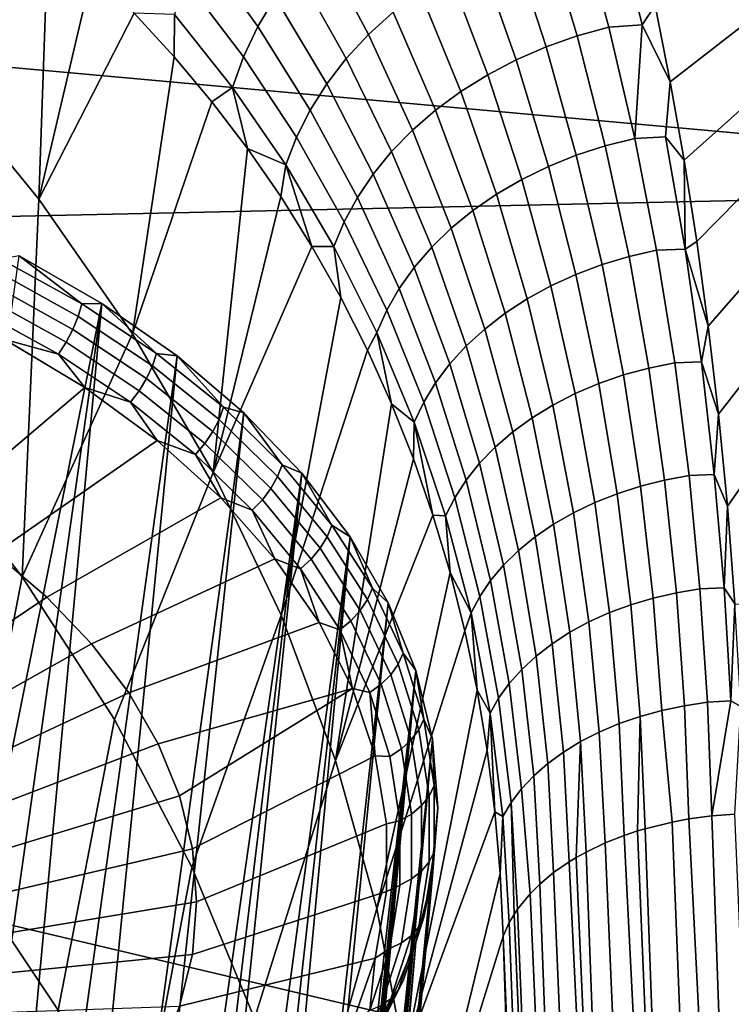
# Model space of a CAD drawing. Header units: metres. Extents: x -24 to 94, y -256 to 25.
# Tile 174 of 195: x 86.01 to 88.87, y -20.58 to -16.61. Entities that reach past the tile are written whole.
import ezdxf

# ---------------------------------------------------------------- set-up
doc = ezdxf.new("R2010")
doc.units = ezdxf.units.M
doc.layers.add('solid_10_061_003_XXX', color=7, linetype='CONTINUOUS')

msp = doc.modelspace()

# ---------------------------------------------------------------- linework, layer by layer
at = {"layer": 'solid_10_061_003_XXX'}
for points in [[(88.563629, -16.55587, 117.617043), (88.624191, -16.86278, 117.849815), (91.761208, -14.426439, 116.001839)], [(88.624191, -16.86278, 117.849815), (88.680222, -17.178875, 118.089561), (91.761208, -14.426439, 116.001839)], [(88.680222, -17.178875, 118.089561), (88.731544, -17.505793, 118.337517), (91.761208, -14.426439, 116.001839)], [(88.731544, -17.505793, 118.337517), (88.777817, -17.847252, 118.596497), (91.761208, -14.426439, 116.001839)], [(88.777817, -17.847252, 118.596497), (88.819298, -18.201313, 118.865044), (91.761208, -14.426439, 116.001839)], [(88.819298, -18.201313, 118.865044), (88.855331, -18.572519, 119.146584), (91.761208, -14.426439, 116.001839)], [(88.855331, -18.572519, 119.146584), (88.885277, -18.965479, 119.444633), (91.9114, -18.985449, 119.459679), (91.761208, -14.426439, 116.001839)], [(81.574417, -15.128794, 87.660378), (91.159485, -15.534363, 88.036552), (91.313652, -17.288229, 89.66185), (80.912621, -16.34709, 88.789345)], [(86.119934, -16.259256, 115.36882), (85.934776, -16.106232, 115.145821), (85.654984, -16.813324, 114.354164), (86.082352, -17.335468, 114.789536)], [(86.806694, -16.188601, 116.34407), (86.732872, -16.320232, 116.267456), (86.963486, -16.640978, 116.603401), (87.034081, -16.522833, 116.676956)], [(87.508492, -16.582182, 117.188324), (87.316902, -16.197535, 116.856094), (87.211563, -16.300137, 116.803856), (87.409439, -16.673182, 117.137299)], [(88.118889, -16.239603, 117.324181), (88.249557, -16.678152, 117.662094), (88.377464, -16.642782, 117.665672), (88.256516, -16.19775, 117.325829)], [(88.256516, -16.19775, 117.325829), (88.377464, -16.642782, 117.665672), (88.511551, -16.634285, 117.674568), (88.401955, -16.186094, 117.33416)], [(88.511551, -16.634285, 117.674568), (88.563629, -16.55587, 117.617043), (88.401955, -16.186094, 117.33416)], [(88.249557, -16.678152, 117.662094), (88.118889, -16.239603, 117.324181), (87.984932, -16.291018, 117.313828), (88.124893, -16.72225, 117.650322)], [(86.297157, -16.41972, 115.592941), (86.119934, -16.259256, 115.36882), (86.082352, -17.335468, 114.789536)], [(88.124893, -16.72225, 117.650322), (87.984932, -16.291018, 117.313828), (87.85582, -16.351545, 117.294861), (88.004555, -16.774693, 117.630463)], [(86.732872, -16.320232, 116.267456), (86.673119, -16.455023, 116.184349), (86.905846, -16.762291, 116.523949), (86.963486, -16.640978, 116.603401)], [(87.409439, -16.673182, 117.137299), (87.211563, -16.300137, 116.803856), (87.117012, -16.408886, 116.743965), (87.320244, -16.769968, 117.079216)], [(80.146019, -17.531736, 89.887115), (80.912621, -16.34709, 88.789345), (91.313652, -17.288229, 89.66185)], [(88.004555, -16.774693, 117.630463), (87.85582, -16.351545, 117.294861), (87.732658, -16.42066, 117.267448), (87.88961, -16.835024, 117.602684)], [(87.117012, -16.408886, 116.743965), (87.034081, -16.522833, 116.676956), (87.241707, -16.871698, 117.01458), (87.320244, -16.769968, 117.079216)], [(86.466225, -16.587395, 115.817924), (86.297157, -16.41972, 115.592941), (86.082352, -17.335468, 114.789536)], [(87.88961, -16.835024, 117.602684), (87.732658, -16.42066, 117.267448), (87.616547, -16.497763, 117.231827), (87.781044, -16.902721, 117.567245)], [(86.673119, -16.455023, 116.184349), (86.62796, -16.591795, 116.095474), (86.861664, -16.885708, 116.439293), (86.905846, -16.762291, 116.523949)], [(87.034081, -16.522833, 116.676956), (86.963486, -16.640978, 116.603401), (87.1745, -16.977482, 116.943954), (87.241707, -16.871698, 117.01458)], [(87.781044, -16.902721, 117.567245), (87.616547, -16.497763, 117.231827), (87.508492, -16.582182, 117.188324), (87.679817, -16.977194, 117.524437)], [(88.511551, -16.634285, 117.674568), (88.624191, -16.86278, 117.849815), (88.563629, -16.55587, 117.617043)], [(86.6269, -16.762053, 116.04348), (86.466225, -16.587395, 115.817924), (86.082352, -17.335468, 114.789536), (86.459343, -17.877535, 115.242638)], [(86.62796, -16.591795, 116.095474), (86.466225, -16.587395, 115.817924), (86.6269, -16.762053, 116.04348)], [(86.861664, -16.885708, 116.439293), (86.62796, -16.591795, 116.095474), (86.6269, -16.762053, 116.04348), (86.779007, -16.943468, 116.269363)], [(87.679817, -16.977194, 117.524437), (87.508492, -16.582182, 117.188324), (87.409439, -16.673182, 117.137299), (87.586807, -17.057796, 117.474655)], [(86.963486, -16.640978, 116.603401), (86.905846, -16.762291, 116.523949), (87.119209, -17.086393, 116.86795), (87.1745, -16.977482, 116.943954)], [(88.249557, -16.678152, 117.662094), (88.362709, -17.120749, 118.002327), (88.481766, -17.090916, 118.0075), (88.377464, -16.642782, 117.665672)], [(88.377464, -16.642782, 117.665672), (88.481766, -17.090916, 118.0075), (88.511551, -16.634285, 117.674568)], [(88.481766, -17.090916, 118.0075), (88.605614, -17.084661, 118.016533), (88.624191, -16.86278, 117.849815), (88.511551, -16.634285, 117.674568)], [(87.586807, -17.057796, 117.474655), (87.409439, -16.673182, 117.137299), (87.320244, -16.769968, 117.079216), (87.502838, -17.143824, 117.41832)], [(88.362709, -17.120749, 118.002327), (88.249557, -16.678152, 117.662094), (88.124893, -16.72225, 117.650322), (88.246544, -17.158543, 117.989418)], [(88.246544, -17.158543, 117.989418), (88.124893, -16.72225, 117.650322), (88.004555, -16.774693, 117.630463), (88.13427, -17.20397, 117.968872)], [(86.779007, -16.943468, 116.269363), (86.6269, -16.762053, 116.04348), (86.459343, -17.877535, 115.242638)], [(86.905846, -16.762291, 116.523949), (86.861664, -16.885708, 116.439293), (87.076317, -17.197477, 116.787239), (87.119209, -17.086393, 116.86795)], [(87.320244, -16.769968, 117.079216), (87.241707, -16.871698, 117.01458), (87.428635, -17.234524, 117.355934), (87.502838, -17.143824, 117.41832)], [(88.13427, -17.20397, 117.968872), (88.004555, -16.774693, 117.630463), (87.88961, -16.835024, 117.602684), (88.026878, -17.256638, 117.94088)], [(85.654984, -16.813324, 114.354164), (85.585037, -18.303534, 113.357414), (86.014412, -18.856472, 113.815994), (86.082352, -17.335468, 114.789536)], [(88.026878, -17.256638, 117.94088), (87.88961, -16.835024, 117.602684), (87.781044, -16.902721, 117.567245), (87.925308, -17.316088, 117.905678)], [(86.861664, -16.885708, 116.439293), (86.779007, -16.943468, 116.269363), (86.92234, -17.13139, 116.495239)], [(87.076317, -17.197477, 116.787239), (86.861664, -16.885708, 116.439293), (86.92234, -17.13139, 116.495239)], [(87.241707, -16.871698, 117.01458), (87.1745, -16.977482, 116.943954), (87.364845, -17.329107, 117.288033), (87.428635, -17.234524, 117.355934)], [(88.605614, -17.084661, 118.016533), (88.680222, -17.178875, 118.089561), (88.624191, -16.86278, 117.849815)], [(87.925308, -17.316088, 117.905678), (87.781044, -16.902721, 117.567245), (87.679817, -16.977194, 117.524437), (87.830437, -17.381802, 117.863579)], [(86.92234, -17.13139, 116.495239), (86.779007, -16.943468, 116.269363), (86.459343, -17.877535, 115.242638), (86.784721, -18.436842, 115.710953)], [(87.1745, -16.977482, 116.943954), (87.119209, -17.086393, 116.86795), (87.312027, -17.426744, 117.215218), (87.364845, -17.329107, 117.288033)], [(87.830437, -17.381802, 117.863579), (87.679817, -16.977194, 117.524437), (87.586807, -17.057796, 117.474655), (87.743103, -17.453207, 117.814957)], [(87.119209, -17.086393, 116.86795), (87.076317, -17.197477, 116.787239), (87.270645, -17.526581, 117.138115), (87.312027, -17.426744, 117.215218)], [(87.743103, -17.453207, 117.814957), (87.586807, -17.057796, 117.474655), (87.502838, -17.143824, 117.41832), (87.664062, -17.529684, 117.760239)], [(88.481766, -17.090916, 118.0075), (88.569969, -17.541641, 118.350922), (88.684837, -17.536802, 118.359734), (88.605614, -17.084661, 118.016533)], [(88.684837, -17.536802, 118.359734), (88.680222, -17.178875, 118.089561), (88.605614, -17.084661, 118.016533)], [(88.458763, -17.566811, 118.344429), (88.362709, -17.120749, 118.002327), (88.246544, -17.158543, 117.989418), (88.350143, -17.599251, 118.330574)], [(88.362709, -17.120749, 118.002327), (88.458763, -17.566811, 118.344429), (88.569969, -17.541641, 118.350922), (88.481766, -17.090916, 118.0075)], [(87.056755, -17.325584, 116.720825), (86.92234, -17.13139, 116.495239), (86.784721, -18.436842, 115.710953)], [(87.076317, -17.197477, 116.787239), (86.92234, -17.13139, 116.495239), (87.056755, -17.325584, 116.720825)], [(87.664062, -17.529684, 117.760239), (87.502838, -17.143824, 117.41832), (87.428635, -17.234524, 117.355934), (87.594009, -17.610563, 117.69989)], [(88.350143, -17.599251, 118.330574), (88.246544, -17.158543, 117.989418), (88.13427, -17.20397, 117.968872), (88.245064, -17.638681, 118.309471)], [(87.076317, -17.197477, 116.787239), (87.056755, -17.325584, 116.720825), (87.182106, -17.525806, 116.945824)], [(87.270645, -17.526581, 117.138115), (87.076317, -17.197477, 116.787239), (87.182106, -17.525806, 116.945824)], [(88.245064, -17.638681, 118.309471), (88.13427, -17.20397, 117.968872), (88.026878, -17.256638, 117.94088), (88.144432, -17.684759, 118.281303)], [(88.684837, -17.536802, 118.359734), (88.731544, -17.505793, 118.337517), (88.680222, -17.178875, 118.089561)], [(87.428635, -17.234524, 117.355934), (87.364845, -17.329107, 117.288033), (87.533554, -17.695139, 117.634445), (87.594009, -17.610563, 117.69989)], [(88.144432, -17.684759, 118.281303), (88.026878, -17.256638, 117.94088), (87.925308, -17.316088, 117.905678), (88.049133, -17.737082, 118.24633)], [(79.277695, -18.678017, 90.949333), (80.146019, -17.531736, 89.887115), (91.313652, -17.288229, 89.66185), (91.504883, -21.566231, 93.626244)], [(87.182106, -17.525806, 116.945824), (87.056755, -17.325584, 116.720825), (86.784721, -18.436842, 115.710953)], [(88.049133, -17.737082, 118.24633), (87.925308, -17.316088, 117.905678), (87.830437, -17.381802, 117.863579), (87.960007, -17.795195, 118.204849)], [(86.082352, -17.335468, 114.789536), (86.014412, -18.856472, 113.815994), (86.459343, -17.877535, 115.242638)], [(87.364845, -17.329107, 117.288033), (87.312027, -17.426744, 117.215218), (87.483223, -17.782671, 117.564484), (87.533554, -17.695139, 117.634445)], [(87.960007, -17.795195, 118.204849), (87.830437, -17.381802, 117.863579), (87.743103, -17.453207, 117.814957), (87.877815, -17.858593, 118.157227)], [(87.312027, -17.426744, 117.215218), (87.270645, -17.526581, 117.138115), (87.443459, -17.872393, 117.490593), (87.483223, -17.782671, 117.564484)], [(87.877815, -17.858593, 118.157227), (87.743103, -17.453207, 117.814957), (87.664062, -17.529684, 117.760239), (87.803284, -17.926725, 118.103882)], [(88.684837, -17.536802, 118.359734), (88.777817, -17.847252, 118.596497), (88.731544, -17.505793, 118.337517)], [(86.336075, -17.755859, 108.876373), (85.740448, -20.711658, 111.688835), (85.601624, -20.437885, 111.602646), (86.003357, -17.564568, 109.06842)], [(86.003357, -17.564568, 109.06842), (85.928551, -17.577196, 109.135811), (86.255737, -17.757776, 108.955933)], [(86.336075, -17.755859, 108.876373), (86.003357, -17.564568, 109.06842), (86.255737, -17.757776, 108.955933)], [(87.298241, -17.731796, 117.169876), (87.182106, -17.525806, 116.945824), (86.784721, -18.436842, 115.710953), (87.057541, -19.010717, 116.192001)], [(87.270645, -17.526581, 117.138115), (87.182106, -17.525806, 116.945824), (87.298241, -17.731796, 117.169876)], [(87.443459, -17.872393, 117.490593), (87.270645, -17.526581, 117.138115), (87.298241, -17.731796, 117.169876), (87.40509, -17.943312, 117.3927)], [(87.803284, -17.926725, 118.103882), (87.664062, -17.529684, 117.760239), (87.594009, -17.610563, 117.69989), (87.737068, -17.998997, 118.045273)], [(88.458763, -17.566811, 118.344429), (88.5382, -18.015791, 118.687958), (88.642715, -17.994486, 118.695587), (88.569969, -17.541641, 118.350922)], [(88.569969, -17.541641, 118.350922), (88.642715, -17.994486, 118.695587), (88.749992, -17.990326, 118.703903), (88.684837, -17.536802, 118.359734)], [(88.749992, -17.990326, 118.703903), (88.777817, -17.847252, 118.596497), (88.684837, -17.536802, 118.359734)], [(86.255737, -17.757776, 108.955933), (85.928551, -17.577196, 109.135811), (85.9151, -17.628281, 109.16066), (86.240944, -17.808119, 108.981522)], [(88.436035, -18.043756, 118.673264), (88.350143, -17.599251, 118.330574), (88.245064, -17.638681, 118.309471), (88.33712, -18.07814, 118.651634)], [(88.5382, -18.015791, 118.687958), (88.458763, -17.566811, 118.344429), (88.350143, -17.599251, 118.330574), (88.436035, -18.043756, 118.673264)], [(85.89595, -17.681293, 109.175865), (86.219612, -17.859926, 108.997925), (86.240944, -17.808119, 108.981522), (85.9151, -17.628281, 109.16066)], [(87.594009, -17.610563, 117.69989), (87.533554, -17.695139, 117.634445), (87.679733, -18.074774, 117.981918), (87.737068, -17.998997, 118.045273)], [(88.33712, -18.07814, 118.651634), (88.245064, -17.638681, 118.309471), (88.144432, -17.684759, 118.281303), (88.242302, -18.118645, 118.623253)], [(85.871841, -17.734228, 109.180855), (86.192566, -17.911238, 109.004532), (86.219612, -17.859926, 108.997925), (85.89595, -17.681293, 109.175865)], [(87.533554, -17.695139, 117.634445), (87.483223, -17.782671, 117.564484), (87.631798, -18.153395, 117.914368), (87.679733, -18.074774, 117.981918)], [(88.242302, -18.118645, 118.623253), (88.144432, -17.684759, 118.281303), (88.049133, -17.737082, 118.24633), (88.15242, -18.164915, 118.588379)], [(86.336075, -17.755859, 108.876373), (85.875488, -21.000231, 111.775574), (85.740448, -20.711658, 111.688835)], [(85.843681, -17.785078, 109.175446), (86.16082, -17.960108, 109.001091), (86.192566, -17.911238, 109.004532), (85.871841, -17.734228, 109.180855)], [(86.336075, -17.755859, 108.876373), (86.00679, -21.305752, 111.863602), (85.875488, -21.000231, 111.775574)], [(86.638802, -17.967012, 108.657417), (86.132408, -21.625027, 111.951897), (86.00679, -21.305752, 111.863602), (86.336075, -17.755859, 108.876373)], [(86.555626, -17.957396, 108.750412), (86.255737, -17.757776, 108.955933), (86.240944, -17.808119, 108.981522), (86.539597, -18.00692, 108.776848)], [(86.336075, -17.755859, 108.876373), (86.255737, -17.757776, 108.955933), (86.555626, -17.957396, 108.750412)], [(86.638802, -17.967012, 108.657417), (86.336075, -17.755859, 108.876373), (86.555626, -17.957396, 108.750412)], [(87.40509, -17.943312, 117.3927), (87.298241, -17.731796, 117.169876), (87.057541, -19.010717, 116.192001)], [(88.15242, -18.164915, 118.588379), (88.049133, -17.737082, 118.24633), (87.960007, -17.795195, 118.204849), (88.06826, -18.216551, 118.547318)], [(86.16082, -17.960108, 109.001091), (85.843681, -17.785078, 109.175446), (85.945198, -17.90086, 109.091805)], [(87.483223, -17.782671, 117.564484), (87.443459, -17.872393, 117.490593), (87.593666, -18.234171, 117.843208), (87.631798, -18.153395, 117.914368)], [(88.06826, -18.216551, 118.547318), (87.960007, -17.795195, 118.204849), (87.877815, -17.858593, 118.157227), (87.990555, -18.2731, 118.50042)], [(86.219612, -17.859926, 108.997925), (86.516266, -18.057394, 108.794624), (86.539597, -18.00692, 108.776848), (86.240944, -17.808119, 108.981522)], [(86.784721, -18.436842, 115.710953), (86.459343, -17.877535, 115.242638), (86.014412, -18.856472, 113.815994), (86.386238, -19.431681, 114.294289)], [(86.192566, -17.911238, 109.004532), (86.486519, -18.106911, 108.803078), (86.516266, -18.057394, 108.794624), (86.219612, -17.859926, 108.997925)], [(87.443459, -17.872393, 117.490593), (87.40509, -17.943312, 117.3927), (87.502533, -18.160084, 117.613922)], [(87.593666, -18.234171, 117.843208), (87.443459, -17.872393, 117.490593), (87.502533, -18.160084, 117.613922)], [(87.990555, -18.2731, 118.50042), (87.877815, -17.858593, 118.157227), (87.803284, -17.926725, 118.103882), (87.919983, -18.334072, 118.448097)], [(88.749992, -17.990326, 118.703903), (88.819298, -18.201313, 118.865044), (88.777817, -17.847252, 118.596497)], [(86.267715, -18.094522, 108.895836), (85.945198, -17.90086, 109.091805), (85.416183, -18.450611, 108.824356), (85.673019, -18.598274, 108.676109)], [(86.16082, -17.960108, 109.001091), (85.945198, -17.90086, 109.091805), (86.267715, -18.094522, 108.895836)], [(86.16082, -17.960108, 109.001091), (86.451485, -18.153593, 108.801888), (86.486519, -18.106911, 108.803078), (86.192566, -17.911238, 109.004532)], [(86.451485, -18.153593, 108.801888), (86.16082, -17.960108, 109.001091), (86.267715, -18.094522, 108.895836)], [(86.825134, -18.174006, 108.52137), (86.555626, -17.957396, 108.750412), (86.539597, -18.00692, 108.776848), (86.807999, -18.222639, 108.548737)], [(86.638802, -17.967012, 108.657417), (86.555626, -17.957396, 108.750412), (86.825134, -18.174006, 108.52137)], [(87.502533, -18.160084, 117.613922), (87.40509, -17.943312, 117.3927), (87.057541, -19.010717, 116.192001), (87.277084, -19.596519, 116.683304)], [(87.919983, -18.334072, 118.448097), (87.803284, -17.926725, 118.103882), (87.737068, -17.998997, 118.045273), (87.857155, -18.398935, 118.390816)], [(86.638802, -17.967012, 108.657417), (86.246849, -21.944147, 112.037155), (86.132408, -21.625027, 111.951897)], [(86.908234, -18.195717, 108.413948), (86.349045, -22.256815, 112.118179), (86.246849, -21.944147, 112.037155), (86.638802, -17.967012, 108.657417)], [(86.908234, -18.195717, 108.413948), (86.638802, -17.967012, 108.657417), (86.825134, -18.174006, 108.52137)], [(87.857155, -18.398935, 118.390816), (87.737068, -17.998997, 118.045273), (87.679733, -18.074774, 117.981918), (87.802628, -18.467123, 118.329071)], [(88.5382, -18.015791, 118.687958), (88.60154, -18.46718, 119.032509), (88.700653, -18.449026, 119.041176), (88.642715, -17.994486, 118.695587)], [(88.642715, -17.994486, 118.695587), (88.700653, -18.449026, 119.041176), (88.801849, -18.444908, 119.048798), (88.749992, -17.990326, 118.703903)], [(88.801849, -18.444908, 119.048798), (88.819298, -18.201313, 118.865044), (88.749992, -17.990326, 118.703903)], [(86.516266, -18.057394, 108.794624), (86.782867, -18.271669, 108.568047), (86.807999, -18.222639, 108.548737), (86.539597, -18.00692, 108.776848)], [(88.60154, -18.46718, 119.032509), (88.5382, -18.015791, 118.687958), (88.436035, -18.043756, 118.673264), (88.504593, -18.491472, 119.016991)], [(86.486519, -18.106911, 108.803078), (86.750702, -18.319239, 108.57856), (86.782867, -18.271669, 108.568047), (86.516266, -18.057394, 108.794624)], [(87.679733, -18.074774, 117.981918), (87.631798, -18.153395, 117.914368), (87.756874, -18.538036, 118.263397), (87.802628, -18.467123, 118.329071)], [(88.410675, -18.52169, 118.994759), (88.33712, -18.07814, 118.651634), (88.242302, -18.118645, 118.623253), (88.320595, -18.557571, 118.966011)], [(88.504593, -18.491472, 119.016991), (88.436035, -18.043756, 118.673264), (88.33712, -18.07814, 118.651634), (88.410675, -18.52169, 118.994759)], [(86.558731, -18.307943, 108.672913), (86.267715, -18.094522, 108.895836), (85.673019, -18.598274, 108.676109), (85.906708, -18.761271, 108.507088)], [(86.451485, -18.153593, 108.801888), (86.267715, -18.094522, 108.895836), (86.558731, -18.307943, 108.672913)], [(86.451485, -18.153593, 108.801888), (86.712715, -18.363548, 108.57988), (86.750702, -18.319239, 108.57856), (86.486519, -18.106911, 108.803078)], [(88.320595, -18.557571, 118.966011), (88.242302, -18.118645, 118.623253), (88.15242, -18.164915, 118.588379), (88.235138, -18.598803, 118.931)], [(86.712715, -18.363548, 108.57988), (86.451485, -18.153593, 108.801888), (86.558731, -18.307943, 108.672913)], [(87.631798, -18.153395, 117.914368), (87.593666, -18.234171, 117.843208), (87.720291, -18.611057, 118.194366), (87.756874, -18.538036, 118.263397)], [(86.908234, -18.195717, 108.413948), (86.437607, -22.554651, 112.193741), (86.349045, -22.256815, 112.118179)], [(87.141403, -18.439466, 108.148636), (86.513573, -22.83445, 112.263382), (86.437607, -22.554651, 112.193741), (86.908234, -18.195717, 108.413948)], [(87.061493, -18.405384, 108.271141), (86.825134, -18.174006, 108.52137), (86.807999, -18.222639, 108.548737), (87.043388, -18.453068, 108.299545)], [(86.908234, -18.195717, 108.413948), (86.825134, -18.174006, 108.52137), (87.061493, -18.405384, 108.271141)], [(87.141403, -18.439466, 108.148636), (86.908234, -18.195717, 108.413948), (87.061493, -18.405384, 108.271141)], [(87.590523, -18.381849, 117.833229), (87.502533, -18.160084, 117.613922), (87.277084, -19.596519, 116.683304)], [(87.593666, -18.234171, 117.843208), (87.502533, -18.160084, 117.613922), (87.590523, -18.381849, 117.833229)], [(88.235138, -18.598803, 118.931), (88.15242, -18.164915, 118.588379), (88.06826, -18.216551, 118.547318), (88.155052, -18.645029, 118.890038)], [(86.782867, -18.271669, 108.568047), (87.016685, -18.500553, 108.320518), (87.043388, -18.453068, 108.299545), (86.807999, -18.222639, 108.548737)], [(87.593666, -18.234171, 117.843208), (87.590523, -18.381849, 117.833229), (87.668999, -18.608356, 118.050301)], [(87.720291, -18.611057, 118.194366), (87.593666, -18.234171, 117.843208), (87.668999, -18.608356, 118.050301)], [(88.155052, -18.645029, 118.890038), (88.06826, -18.216551, 118.547318), (87.990555, -18.2731, 118.50042), (88.081039, -18.695843, 118.843468)], [(88.801849, -18.444908, 119.048798), (88.855331, -18.572519, 119.146584), (88.819298, -18.201313, 118.865044)], [(86.750702, -18.319239, 108.57856), (86.982391, -18.546043, 108.333282), (87.016685, -18.500553, 108.320518), (86.782867, -18.271669, 108.568047)], [(88.081039, -18.695843, 118.843468), (87.990555, -18.2731, 118.50042), (87.919983, -18.334072, 118.448097), (88.013741, -18.750805, 118.79171)], [(86.014412, -18.856472, 113.815994), (85.585037, -18.303534, 113.357414), (85.350006, -19.498631, 112.090767), (85.78373, -20.038515, 112.537773)], [(86.814819, -18.53862, 108.425652), (86.558731, -18.307943, 108.672913), (85.906708, -18.761271, 108.507088), (86.114685, -18.937815, 108.319145)], [(86.712715, -18.363548, 108.57988), (86.558731, -18.307943, 108.672913), (86.814819, -18.53862, 108.425652)], [(86.712715, -18.363548, 108.57988), (86.941811, -18.587816, 108.337341), (86.982391, -18.546043, 108.333282), (86.750702, -18.319239, 108.57856)], [(88.013741, -18.750805, 118.79171), (87.919983, -18.334072, 118.448097), (87.857155, -18.398935, 118.390816), (87.953751, -18.809435, 118.735207)], [(86.941811, -18.587816, 108.337341), (86.712715, -18.363548, 108.57988), (86.814819, -18.53862, 108.425652)], [(87.668999, -18.608356, 118.050301), (87.590523, -18.381849, 117.833229), (87.277084, -19.596519, 116.683304)], [(87.057541, -19.010717, 116.192001), (86.784721, -18.436842, 115.710953), (86.386238, -19.431681, 114.294289), (86.698799, -20.025761, 114.789291)], [(87.262291, -18.649157, 108.002304), (87.061493, -18.405384, 108.271141), (87.043388, -18.453068, 108.299545), (87.243362, -18.695839, 108.031807)], [(87.141403, -18.439466, 108.148636), (87.061493, -18.405384, 108.271141), (87.262291, -18.649157, 108.002304)], [(87.953751, -18.809435, 118.735207), (87.857155, -18.398935, 118.390816), (87.802628, -18.467123, 118.329071), (87.901581, -18.87122, 118.674461)], [(87.141403, -18.439466, 108.148636), (86.578011, -23.094616, 112.327576), (86.513573, -22.83445, 112.263382)], [(87.141403, -18.439466, 108.148636), (86.632843, -23.336348, 112.38678), (86.578011, -23.094616, 112.327576)], [(87.33577, -18.695589, 107.864388), (86.679359, -23.560455, 112.441719), (86.632843, -23.336348, 112.38678), (87.141403, -18.439466, 108.148636)], [(87.016685, -18.500553, 108.320518), (87.215317, -18.741697, 108.054581), (87.243362, -18.695839, 108.031807), (87.043388, -18.453068, 108.299545)], [(87.33577, -18.695589, 107.864388), (87.141403, -18.439466, 108.148636), (87.262291, -18.649157, 108.002304)], [(87.901581, -18.87122, 118.674461), (87.802628, -18.467123, 118.329071), (87.756874, -18.538036, 118.263397), (87.857704, -18.935619, 118.609993)], [(88.649315, -18.920517, 119.377686), (88.60154, -18.46718, 119.032509), (88.504593, -18.491472, 119.016991), (88.556236, -18.941851, 119.361259)], [(88.60154, -18.46718, 119.032509), (88.649315, -18.920517, 119.377686), (88.744446, -18.904886, 119.38739), (88.700653, -18.449026, 119.041176)], [(88.700653, -18.449026, 119.041176), (88.744446, -18.904886, 119.38739), (88.841187, -18.900261, 119.394203), (88.801849, -18.444908, 119.048798)], [(88.841187, -18.900261, 119.394203), (88.855331, -18.572519, 119.146584), (88.801849, -18.444908, 119.048798)], [(86.982391, -18.546043, 108.333282), (87.179222, -18.784998, 108.069763), (87.215317, -18.741697, 108.054581), (87.016685, -18.500553, 108.320518)], [(88.556236, -18.941851, 119.361259), (88.504593, -18.491472, 119.016991), (88.410675, -18.52169, 118.994759), (88.466019, -18.968702, 119.338257)], [(87.032982, -18.783848, 108.15696), (86.814819, -18.53862, 108.425652), (86.114685, -18.937815, 108.319145), (86.294678, -19.125971, 108.114349)], [(86.941811, -18.587816, 108.337341), (86.814819, -18.53862, 108.425652), (87.032982, -18.783848, 108.15696)], [(86.941811, -18.587816, 108.337341), (87.136436, -18.824097, 108.076767), (87.179222, -18.784998, 108.069763), (86.982391, -18.546043, 108.333282)], [(87.756874, -18.538036, 118.263397), (87.720291, -18.611057, 118.194366), (87.822495, -19.002073, 118.542374), (87.857704, -18.935619, 118.609993)], [(88.466019, -18.968702, 119.338257), (88.410675, -18.52169, 118.994759), (88.320595, -18.557571, 118.966011), (88.379463, -19.000835, 119.308868)], [(87.136436, -18.824097, 108.076767), (86.941811, -18.587816, 108.337341), (87.032982, -18.783848, 108.15696)], [(88.379463, -19.000835, 119.308868), (88.320595, -18.557571, 118.966011), (88.235138, -18.598803, 118.931), (88.29731, -19.037971, 119.273361)], [(88.841187, -18.900261, 119.394203), (88.885277, -18.965479, 119.444633), (88.855331, -18.572519, 119.146584)], [(87.73793, -18.839312, 118.264748), (87.668999, -18.608356, 118.050301), (87.277084, -19.596519, 116.683304), (87.442871, -20.191645, 117.182419)], [(87.720291, -18.611057, 118.194366), (87.668999, -18.608356, 118.050301), (87.73793, -18.839312, 118.264748)], [(87.822495, -19.002073, 118.542374), (87.720291, -18.611057, 118.194366), (87.73793, -18.839312, 118.264748)], [(88.29731, -19.037971, 119.273361), (88.235138, -18.598803, 118.931), (88.155052, -18.645029, 118.890038), (88.220284, -19.07979, 119.232048)], [(87.425453, -18.902822, 107.717621), (87.262291, -18.649157, 108.002304), (87.243362, -18.695839, 108.031807), (87.405853, -18.948462, 107.748291)], [(87.33577, -18.695589, 107.864388), (87.262291, -18.649157, 108.002304), (87.425453, -18.902822, 107.717621)], [(88.220284, -19.07979, 119.232048), (88.155052, -18.645029, 118.890038), (88.081039, -18.695843, 118.843468), (88.149055, -19.125921, 119.18528)], [(78.31115, -19.781269, 91.971672), (79.277695, -18.678017, 90.949333), (91.504883, -21.566231, 93.626244)], [(87.33577, -18.695589, 107.864388), (86.753044, -23.963642, 112.541206), (86.679359, -23.560455, 112.441719)], [(87.33577, -18.695589, 107.864388), (86.808601, -24.326553, 112.632851), (86.753044, -23.963642, 112.541206)], [(87.489197, -18.961279, 107.564316), (86.852753, -24.676411, 112.724625), (86.808601, -24.326553, 112.632851), (87.33577, -18.695589, 107.864388)], [(87.215317, -18.741697, 108.054581), (87.376724, -18.992628, 107.772964), (87.405853, -18.948462, 107.748291), (87.243362, -18.695839, 108.031807)], [(87.489197, -18.961279, 107.564316), (87.33577, -18.695589, 107.864388), (87.425453, -18.902822, 107.717621)], [(88.149055, -19.125921, 119.18528), (88.081039, -18.695843, 118.843468), (88.013741, -18.750805, 118.79171), (88.084244, -19.175968, 119.133469)], [(87.179222, -18.784998, 108.069763), (87.339157, -19.033648, 107.790703), (87.376724, -18.992628, 107.772964), (87.215317, -18.741697, 108.054581)], [(88.084244, -19.175968, 119.133469), (88.013741, -18.750805, 118.79171), (87.953751, -18.809435, 118.735207), (88.026421, -19.229492, 119.077072)], [(85.317459, -19.2348, 108.228439), (85.474586, -19.368176, 108.086456), (86.114685, -18.937815, 108.319145), (85.906708, -18.761271, 108.507088)], [(87.210663, -19.040752, 107.869972), (87.032982, -18.783848, 108.15696), (86.294678, -19.125971, 108.114349), (86.444717, -19.323679, 107.894928)], [(87.136436, -18.824097, 108.076767), (87.032982, -18.783848, 108.15696), (87.210663, -19.040752, 107.869972)], [(87.136436, -18.824097, 108.076767), (87.294594, -19.069967, 107.800827), (87.339157, -19.033648, 107.790703), (87.179222, -18.784998, 108.069763)], [(87.294594, -19.069967, 107.800827), (87.136436, -18.824097, 108.076767), (87.210663, -19.040752, 107.869972)], [(88.026421, -19.229492, 119.077072), (87.953751, -18.809435, 118.735207), (87.901581, -18.87122, 118.674461), (87.976089, -19.286024, 119.016579)], [(86.386238, -19.431681, 114.294289), (86.014412, -18.856472, 113.815994), (85.78373, -20.038515, 112.537773), (86.160278, -20.602028, 113.005493)], [(87.797325, -19.074467, 118.47628), (87.73793, -18.839312, 118.264748), (87.442871, -20.191645, 117.182419)], [(87.822495, -19.002073, 118.542374), (87.73793, -18.839312, 118.264748), (87.797325, -19.074467, 118.47628)], [(87.976089, -19.286024, 119.016579), (87.901581, -18.87122, 118.674461), (87.857704, -18.935619, 118.609993), (87.933685, -19.345072, 118.952515)], [(87.549316, -19.163776, 107.419998), (87.425453, -18.902822, 107.717621), (87.405853, -18.948462, 107.748291), (87.529213, -19.208345, 107.451897)], [(87.489197, -18.961279, 107.564316), (87.425453, -18.902822, 107.717621), (87.549316, -19.163776, 107.419998)], [(88.649315, -18.920517, 119.377686), (88.682045, -19.375387, 119.723137), (88.774719, -19.361738, 119.733955), (88.744446, -18.904886, 119.38739)], [(88.744446, -18.904886, 119.38739), (88.774719, -19.361738, 119.733955), (88.868706, -19.356148, 119.739937), (88.841187, -18.900261, 119.394203)], [(88.868706, -19.356148, 119.739937), (88.885277, -18.965479, 119.444633), (88.841187, -18.900261, 119.394203)], [(85.474586, -19.368176, 108.086456), (85.610565, -19.510324, 107.931732), (86.294678, -19.125971, 108.114349), (86.114685, -18.937815, 108.319145)], [(87.376724, -18.992628, 107.772964), (87.499252, -19.250771, 107.478554), (87.529213, -19.208345, 107.451897), (87.405853, -18.948462, 107.748291)], [(87.933685, -19.345072, 118.952515), (87.857704, -18.935619, 118.609993), (87.822495, -19.002073, 118.542374), (87.899582, -19.40612, 118.885445)], [(88.591362, -19.394394, 119.705612), (88.556236, -18.941851, 119.361259), (88.466019, -18.968702, 119.338257), (88.503456, -19.418592, 119.681534)], [(88.682045, -19.375387, 119.723137), (88.649315, -18.920517, 119.377686), (88.556236, -18.941851, 119.361259), (88.591362, -19.394394, 119.705612)], [(87.489197, -18.961279, 107.564316), (86.888268, -25.03042, 112.822678), (86.852753, -24.676411, 112.724625)], [(87.600006, -19.233625, 107.251709), (86.914253, -25.385338, 112.930519), (86.888268, -25.03042, 112.822678), (87.489197, -18.961279, 107.564316)], [(87.600006, -19.233625, 107.251709), (87.489197, -18.961279, 107.564316), (87.549316, -19.163776, 107.419998)], [(88.503456, -19.418592, 119.681534), (88.466019, -18.968702, 119.338257), (88.379463, -19.000835, 119.308868), (88.419098, -19.447769, 119.651115)], [(88.868706, -19.356148, 119.739937), (88.909386, -19.378365, 119.75779), (88.885277, -18.965479, 119.444633)], [(87.277084, -19.596519, 116.683304), (87.057541, -19.010717, 116.192001), (86.698799, -20.025761, 114.789291), (86.95076, -20.635281, 115.297989)], [(87.339157, -19.033648, 107.790703), (87.460571, -19.289444, 107.498962), (87.499252, -19.250771, 107.478554), (87.376724, -18.992628, 107.772964)], [(87.822495, -19.002073, 118.542374), (87.797325, -19.074467, 118.47628), (87.847168, -19.313532, 118.684525)], [(87.899582, -19.40612, 118.885445), (87.822495, -19.002073, 118.542374), (87.847168, -19.313532, 118.684525)], [(88.419098, -19.447769, 119.651115), (88.379463, -19.000835, 119.308868), (88.29731, -19.037971, 119.273361), (88.339027, -19.481672, 119.614624)], [(87.345779, -19.30632, 107.568069), (87.210663, -19.040752, 107.869972), (86.444717, -19.323679, 107.894928), (86.563148, -19.528774, 107.663292)], [(87.294594, -19.069967, 107.800827), (87.210663, -19.040752, 107.869972), (87.345779, -19.30632, 107.568069)], [(87.294594, -19.069967, 107.800827), (87.41465, -19.322903, 107.512352), (87.460571, -19.289444, 107.498962), (87.339157, -19.033648, 107.790703)], [(87.41465, -19.322903, 107.512352), (87.294594, -19.069967, 107.800827), (87.345779, -19.30632, 107.568069)], [(88.339027, -19.481672, 119.614624), (88.29731, -19.037971, 119.273361), (88.220284, -19.07979, 119.232048), (88.263947, -19.520004, 119.572372)], [(87.847168, -19.313532, 118.684525), (87.797325, -19.074467, 118.47628), (87.442871, -20.191645, 117.182419), (87.554665, -20.793537, 117.686958)], [(88.263947, -19.520004, 119.572372), (88.220284, -19.07979, 119.232048), (88.149055, -19.125921, 119.18528), (88.194496, -19.562431, 119.524734)], [(85.610565, -19.510324, 107.931732), (85.723915, -19.659689, 107.765968), (86.444717, -19.323679, 107.894928), (86.294678, -19.125971, 108.114349)], [(88.194496, -19.562431, 119.524734), (88.149055, -19.125921, 119.18528), (88.084244, -19.175968, 119.133469), (88.131294, -19.608585, 119.472122)], [(87.632607, -19.429342, 107.112503), (87.549316, -19.163776, 107.419998), (87.529213, -19.208345, 107.451897), (87.612152, -19.47282, 107.14566)], [(87.600006, -19.233625, 107.251709), (87.549316, -19.163776, 107.419998), (87.632607, -19.429342, 107.112503)], [(88.131294, -19.608585, 119.472122), (88.084244, -19.175968, 119.133469), (88.026421, -19.229492, 119.077072), (88.07489, -19.658062, 119.415001)], [(87.499252, -19.250771, 107.478554), (87.581642, -19.513474, 107.17437), (87.612152, -19.47282, 107.14566), (87.529213, -19.208345, 107.451897)], [(88.07489, -19.658062, 119.415001), (88.026421, -19.229492, 119.077072), (87.976089, -19.286024, 119.016579), (88.02578, -19.71043, 119.353867)], [(87.600006, -19.233625, 107.251709), (86.929672, -25.732712, 113.052193), (86.914253, -25.385338, 112.930519)], [(87.600006, -19.233625, 107.251709), (86.932091, -25.81078, 113.081085), (86.929672, -25.732712, 113.052193)], [(87.600006, -19.233625, 107.251709), (86.934418, -25.886679, 113.108459), (86.932091, -25.81078, 113.081085)], [(87.600006, -19.233625, 107.251709), (86.936661, -25.960409, 113.134323), (86.934418, -25.886679, 113.108459)], [(87.600006, -19.233625, 107.251709), (86.93882, -26.031931, 113.158653), (86.936661, -25.960409, 113.134323)], [(87.600006, -19.233625, 107.251709), (86.94091, -26.101236, 113.181435), (86.93882, -26.031931, 113.158653)], [(87.600006, -19.233625, 107.251709), (86.942917, -26.168468, 113.202789), (86.94091, -26.101236, 113.181435)], [(87.600006, -19.233625, 107.251709), (86.944847, -26.233747, 113.222794), (86.942917, -26.168468, 113.202789)], [(87.600006, -19.233625, 107.251709), (86.946701, -26.296976, 113.241394), (86.944847, -26.233747, 113.222794)], [(87.600006, -19.233625, 107.251709), (86.949066, -26.378269, 113.264137), (86.946701, -26.296976, 113.241394)], [(87.666977, -19.509645, 106.929993), (86.951302, -26.456303, 113.284668), (86.949066, -26.378269, 113.264137), (87.600006, -19.233625, 107.251709)], [(87.460571, -19.289444, 107.498962), (87.542213, -19.549761, 107.197548), (87.581642, -19.513474, 107.17437), (87.499252, -19.250771, 107.478554)], [(87.666977, -19.509645, 106.929993), (87.600006, -19.233625, 107.251709), (87.632607, -19.429342, 107.112503)], [(87.345779, -19.30632, 107.568069), (86.563148, -19.528774, 107.663292), (86.648682, -19.739008, 107.421982)], [(87.345779, -19.30632, 107.568069), (86.648682, -19.739008, 107.421982), (86.700386, -19.952076, 107.173637), (87.436752, -19.577442, 107.254784)], [(87.41465, -19.322903, 107.512352), (87.345779, -19.30632, 107.568069), (87.436752, -19.577442, 107.254784)], [(87.41465, -19.322903, 107.512352), (87.495377, -19.580309, 107.21431), (87.542213, -19.549761, 107.197548), (87.460571, -19.289444, 107.498962)], [(88.02578, -19.71043, 119.353867), (87.976089, -19.286024, 119.016579), (87.933685, -19.345072, 118.952515), (87.984383, -19.765232, 119.289246)], [(85.723915, -19.659689, 107.765968), (85.813393, -19.814632, 107.590973), (86.563148, -19.528774, 107.663292), (86.444717, -19.323679, 107.894928)], [(87.495377, -19.580309, 107.21431), (87.41465, -19.322903, 107.512352), (87.436752, -19.577442, 107.254784)], [(87.887505, -19.556223, 118.889137), (87.847168, -19.313532, 118.684525), (87.554665, -20.793537, 117.686958)], [(87.899582, -19.40612, 118.885445), (87.847168, -19.313532, 118.684525), (87.887505, -19.556223, 118.889137)], [(87.984383, -19.765232, 119.289246), (87.933685, -19.345072, 118.952515), (87.899582, -19.40612, 118.885445), (87.951065, -19.821989, 119.22171)], [(88.700165, -19.831423, 120.068481), (88.682045, -19.375387, 119.723137), (88.591362, -19.394394, 119.705612), (88.632042, -19.843977, 120.054802)], [(88.792, -19.819292, 120.080605), (88.774719, -19.361738, 119.733955), (88.682045, -19.375387, 119.723137), (88.700165, -19.831423, 120.068481)], [(88.774719, -19.361738, 119.733955), (88.792, -19.819292, 120.080605), (88.868706, -19.356148, 119.739937)], [(88.792, -19.819292, 120.080605), (88.88501, -19.812363, 120.085815), (88.909386, -19.378365, 119.75779), (88.868706, -19.356148, 119.739937)], [(87.899582, -19.40612, 118.885445), (87.887505, -19.556223, 118.889137), (87.918388, -19.802277, 119.089813)], [(87.951065, -19.821989, 119.22171), (87.899582, -19.40612, 118.885445), (87.918388, -19.802277, 119.089813)], [(88.492561, -19.880022, 120.013153), (88.503456, -19.418592, 119.681534), (88.419098, -19.447769, 119.651115), (88.439697, -19.897739, 119.992027)], [(88.523239, -19.870817, 120.024002), (88.503456, -19.418592, 119.681534), (88.492561, -19.880022, 120.013153)], [(88.632042, -19.843977, 120.054802), (88.591362, -19.394394, 119.705612), (88.503456, -19.418592, 119.681534), (88.523239, -19.870817, 120.024002)], [(86.698799, -20.025761, 114.789291), (86.386238, -19.431681, 114.294289), (86.160278, -20.602028, 113.005493), (86.477585, -21.185652, 113.490929)], [(87.674469, -19.696796, 106.798279), (87.632607, -19.429342, 107.112503), (87.612152, -19.47282, 107.14566), (87.653839, -19.739176, 106.832733)], [(87.666977, -19.509645, 106.929993), (87.632607, -19.429342, 107.112503), (87.674469, -19.696796, 106.798279)], [(88.439697, -19.897739, 119.992027), (88.419098, -19.447769, 119.651115), (88.339027, -19.481672, 119.614624), (88.362877, -19.928101, 119.955231)], [(87.581642, -19.513474, 107.17437), (87.623047, -19.778044, 106.863541), (87.653839, -19.739176, 106.832733), (87.612152, -19.47282, 107.14566)], [(88.362877, -19.928101, 119.955231), (88.339027, -19.481672, 119.614624), (88.263947, -19.520004, 119.572372), (88.286072, -19.964857, 119.910011)], [(85.813393, -19.814632, 107.590973), (85.878014, -19.973459, 107.408669), (86.648682, -19.739008, 107.421982), (86.563148, -19.528774, 107.663292)], [(87.666977, -19.509645, 106.929993), (86.95343, -26.531013, 113.302948), (86.951302, -26.456303, 113.284668)], [(87.666977, -19.509645, 106.929993), (86.955429, -26.602659, 113.319176), (86.95343, -26.531013, 113.302948)], [(87.666977, -19.509645, 106.929993), (86.957321, -26.671209, 113.333336), (86.955429, -26.602659, 113.319176)], [(87.666977, -19.509645, 106.929993), (86.959106, -26.736797, 113.345543), (86.957321, -26.671209, 113.333336)], [(87.666977, -19.509645, 106.929993), (86.961586, -26.829844, 113.360374), (86.959106, -26.736797, 113.345543)], [(87.666977, -19.509645, 106.929993), (86.963837, -26.916681, 113.371208), (86.961586, -26.829844, 113.360374)], [(87.666977, -19.509645, 106.929993), (86.965881, -26.997498, 113.378235), (86.963837, -26.916681, 113.371208)], [(87.666977, -19.509645, 106.929993), (86.967712, -27.072618, 113.381775), (86.965881, -26.997498, 113.378235)], [(87.666977, -19.509645, 106.929993), (86.969345, -27.142157, 113.381973), (86.967712, -27.072618, 113.381775)], [(87.689384, -19.786314, 106.602692), (86.970802, -27.206345, 113.379105), (86.969345, -27.142157, 113.381973), (87.666977, -19.509645, 106.929993)], [(87.542213, -19.549761, 107.197548), (87.583244, -19.811928, 106.889534), (87.623047, -19.778044, 106.863541), (87.581642, -19.513474, 107.17437)], [(87.689384, -19.786314, 106.602692), (87.666977, -19.509645, 106.929993), (87.674469, -19.696796, 106.798279)], [(88.245888, -19.987135, 119.882332), (88.263947, -19.520004, 119.572372), (88.194496, -19.562431, 119.524734), (88.217331, -20.004467, 119.86068)], [(88.286072, -19.964857, 119.910011), (88.263947, -19.520004, 119.572372), (88.245888, -19.987135, 119.882332)], [(87.436752, -19.577442, 107.254784), (86.700386, -19.952076, 107.173637), (86.717682, -20.165644, 106.920982), (87.482506, -19.850933, 106.933784)], [(87.53595, -19.839544, 106.909744), (87.495377, -19.580309, 107.21431), (87.436752, -19.577442, 107.254784), (87.482506, -19.850933, 106.933784)], [(87.495377, -19.580309, 107.21431), (87.53595, -19.839544, 106.909744), (87.583244, -19.811928, 106.889534), (87.542213, -19.549761, 107.197548)], [(87.918388, -19.802277, 119.089813), (87.887505, -19.556223, 118.889137), (87.554665, -20.793537, 117.686958)], [(88.217331, -20.004467, 119.86068), (88.194496, -19.562431, 119.524734), (88.131294, -19.608585, 119.472122), (88.154793, -20.047663, 119.806366)], [(87.442871, -20.191645, 117.182419), (87.277084, -19.596519, 116.683304), (86.95076, -20.635281, 115.297989), (87.141098, -21.256805, 115.817345)], [(88.154793, -20.047663, 119.806366), (88.131294, -19.608585, 119.472122), (88.07489, -19.658062, 119.415001), (88.098999, -20.094067, 119.747536)], [(88.098999, -20.094067, 119.747536), (88.07489, -19.658062, 119.415001), (88.02578, -19.71043, 119.353867), (88.060181, -20.132542, 119.698448)], [(87.653839, -19.739176, 106.832733), (87.653839, -20.004677, 106.516319), (87.674469, -19.96339, 106.480568), (87.674469, -19.696796, 106.798279)], [(87.689384, -19.786314, 106.602692), (87.674469, -19.696796, 106.798279), (87.674469, -19.96339, 106.480568)], [(85.878014, -19.973459, 107.408669), (85.917068, -20.134426, 107.221046), (86.700386, -19.952076, 107.173637), (86.648682, -19.739008, 107.421982)], [(87.623047, -19.778044, 106.863541), (87.623047, -20.041765, 106.549248), (87.653839, -20.004677, 106.516319), (87.653839, -19.739176, 106.832733)], [(88.060181, -20.132542, 119.698448), (88.02578, -19.71043, 119.353867), (87.984383, -19.765232, 119.289246), (88.009529, -20.194855, 119.618423)], [(78.31115, -19.781269, 91.971672), (91.504883, -21.566231, 93.626244), (77.798111, -20.866322, 92.977165), (77.250748, -20.836596, 92.949593)], [(87.583244, -19.811928, 106.889534), (87.583244, -20.073252, 106.578102), (87.623047, -20.041765, 106.549248), (87.623047, -19.778044, 106.863541)], [(87.995644, -20.215654, 119.591591), (87.984383, -19.765232, 119.289246), (87.951065, -19.821989, 119.22171), (87.976631, -20.248358, 119.549271)], [(88.009529, -20.194855, 119.618423), (87.984383, -19.765232, 119.289246), (87.995644, -20.215654, 119.591591)], [(87.689384, -19.786314, 106.602692), (86.972069, -27.265385, 113.373466), (86.970802, -27.206345, 113.379105)], [(87.689384, -19.786314, 106.602692), (86.973183, -27.319386, 113.365204), (86.972069, -27.265385, 113.373466)], [(87.689384, -19.786314, 106.602692), (86.97493, -27.413193, 113.342308), (86.973183, -27.319386, 113.365204)], [(87.689384, -19.786314, 106.602692), (86.976135, -27.489407, 113.312752), (86.97493, -27.413193, 113.342308)], [(87.689384, -19.786314, 106.602692), (86.976906, -27.551262, 113.278206), (86.976135, -27.489407, 113.312752)], [(87.689384, -19.786314, 106.602692), (86.977333, -27.6022, 113.239204), (86.976906, -27.551262, 113.278206)], [(87.689384, -19.786314, 106.602692), (87.666977, -20.0606, 106.273392), (86.97731, -27.682423, 113.142151), (86.97747, -27.644079, 113.196136)], [(87.689384, -19.786314, 106.602692), (86.97747, -27.644079, 113.196136), (86.977333, -27.6022, 113.239204)], [(87.53595, -19.839544, 106.909744), (87.53595, -20.097946, 106.601791), (87.583244, -20.073252, 106.578102), (87.583244, -19.811928, 106.889534)], [(87.939865, -20.051346, 119.286133), (87.918388, -19.802277, 119.089813), (87.554665, -20.793537, 117.686958), (87.612404, -21.399714, 118.194565)], [(87.666977, -20.0606, 106.273392), (87.689384, -19.786314, 106.602692), (87.674469, -19.96339, 106.480568)], [(87.951065, -19.821989, 119.22171), (87.918388, -19.802277, 119.089813), (87.939865, -20.051346, 119.286133)], [(87.976631, -20.248358, 119.549271), (87.951065, -19.821989, 119.22171), (87.939865, -20.051346, 119.286133), (87.952057, -20.303225, 119.47789)], [(89.006279, -25.880054, 124.677353), (88.792, -19.819292, 120.080605), (88.700165, -19.831423, 120.068481)], [(89.006279, -25.880054, 124.677353), (89.142456, -25.866283, 124.678635), (88.88501, -19.812363, 120.085815), (88.792, -19.819292, 120.080605)], [(87.482506, -19.850933, 106.933784), (86.717682, -20.165644, 106.920982), (86.700386, -20.377375, 106.666786), (87.482506, -20.123592, 106.608849)], [(87.53595, -20.097946, 106.601791), (87.53595, -19.839544, 106.909744), (87.482506, -19.850933, 106.933784), (87.482506, -20.123592, 106.608849)], [(88.872475, -25.900146, 124.657616), (88.632042, -19.843977, 120.054802), (88.523239, -19.870817, 120.024002), (88.743721, -25.930994, 124.623436)], [(89.006279, -25.880054, 124.677353), (88.700165, -19.831423, 120.068481), (88.632042, -19.843977, 120.054802), (88.872475, -25.900146, 124.657616)], [(88.743721, -25.930994, 124.623436), (88.439697, -19.897739, 119.992027), (88.362877, -19.928101, 119.955231), (88.622429, -25.972021, 124.57547)], [(88.743721, -25.930994, 124.623436), (88.492561, -19.880022, 120.013153), (88.439697, -19.897739, 119.992027)], [(88.743721, -25.930994, 124.623436), (88.523239, -19.870817, 120.024002), (88.492561, -19.880022, 120.013153)], [(88.622429, -25.972021, 124.57547), (88.362877, -19.928101, 119.955231), (88.286072, -19.964857, 119.910011), (88.510857, -26.022461, 124.514595)], [(85.917068, -20.134426, 107.221046), (85.930138, -20.295773, 107.030174), (86.717682, -20.165644, 106.920982), (86.700386, -19.952076, 107.173637)], [(87.632607, -20.226393, 106.162613), (87.674469, -19.96339, 106.480568), (87.653839, -20.004677, 106.516319), (87.612152, -20.266598, 106.199669)], [(87.666977, -20.0606, 106.273392), (87.674469, -19.96339, 106.480568), (87.632607, -20.226393, 106.162613)], [(88.510857, -26.022461, 124.514595), (88.286072, -19.964857, 119.910011), (88.245888, -19.987135, 119.882332)], [(87.623047, -20.041765, 106.549248), (87.581642, -20.301931, 106.234718), (87.612152, -20.266598, 106.199669), (87.653839, -20.004677, 106.516319)], [(88.510857, -26.022461, 124.514595), (88.217331, -20.004467, 119.86068), (88.154793, -20.047663, 119.806366), (88.411102, -26.081367, 124.441963)], [(88.510857, -26.022461, 124.514595), (88.245888, -19.987135, 119.882332), (88.217331, -20.004467, 119.86068)], [(85.908226, -21.132406, 111.966095), (86.04277, -21.452679, 112.049263), (86.160278, -20.602028, 113.005493), (85.78373, -20.038515, 112.537773)], [(86.95076, -20.635281, 115.297989), (86.698799, -20.025761, 114.789291), (86.477585, -21.185652, 113.490929), (86.73394, -21.785788, 113.99102)], [(87.666977, -20.0606, 106.273392), (87.600006, -20.3295, 105.945694), (86.967491, -27.725813, 112.59211), (86.969276, -27.739445, 112.666443)], [(87.666977, -20.0606, 106.273392), (86.969276, -27.739445, 112.666443), (86.97084, -27.748461, 112.73526)], [(87.666977, -20.0606, 106.273392), (86.97084, -27.748461, 112.73526), (86.972206, -27.753256, 112.798759)], [(87.666977, -20.0606, 106.273392), (86.972206, -27.753256, 112.798759), (86.973373, -27.754107, 112.857071)], [(87.666977, -20.0606, 106.273392), (86.973373, -27.754107, 112.857071), (86.974365, -27.75144, 112.910339)], [(87.666977, -20.0606, 106.273392), (86.974365, -27.75144, 112.910339), (86.975845, -27.737274, 113.002701)], [(87.666977, -20.0606, 106.273392), (86.975845, -27.737274, 113.002701), (86.976784, -27.713745, 113.078575)], [(87.666977, -20.0606, 106.273392), (86.976784, -27.713745, 113.078575), (86.97731, -27.682423, 113.142151)], [(87.583244, -20.073252, 106.578102), (87.542213, -20.331055, 106.266434), (87.581642, -20.301931, 106.234718), (87.623047, -20.041765, 106.549248)], [(87.600006, -20.3295, 105.945694), (87.666977, -20.0606, 106.273392), (87.632607, -20.226393, 106.162613)], [(87.939865, -20.051346, 119.286133), (87.612404, -21.399714, 118.194565), (87.952057, -20.303225, 119.47789)], [(88.411102, -26.081367, 124.441963), (88.154793, -20.047663, 119.806366), (88.098999, -20.094067, 119.747536), (88.32502, -26.147644, 124.358925)], [(87.53595, -20.097946, 106.601791), (87.482506, -20.123592, 106.608849), (87.436752, -20.39222, 106.283768), (87.495377, -20.352867, 106.29361)], [(87.53595, -20.097946, 106.601791), (87.495377, -20.352867, 106.29361), (87.542213, -20.331055, 106.266434), (87.583244, -20.073252, 106.578102)], [(88.32502, -26.147644, 124.358925), (88.098999, -20.094067, 119.747536), (88.060181, -20.132542, 119.698448)], [(87.482506, -20.123592, 106.608849), (86.700386, -20.377375, 106.666786), (86.648682, -20.584946, 106.413834), (87.436752, -20.39222, 106.283768)], [(88.32502, -26.147644, 124.358925), (88.060181, -20.132542, 119.698448), (88.009529, -20.194855, 119.618423), (88.254227, -26.220047, 124.267036)], [(85.930138, -20.295773, 107.030174), (85.917068, -20.45573, 106.838135), (86.700386, -20.377375, 106.666786), (86.717682, -20.165644, 106.920982)], [(87.554665, -20.793537, 117.686958), (87.442871, -20.191645, 117.182419), (87.141098, -21.256805, 115.817345), (87.269135, -21.886904, 116.344337)], [(88.254227, -26.220047, 124.267036), (87.995644, -20.215654, 119.591591), (87.976631, -20.248358, 119.549271), (88.20005, -26.297224, 124.168015)], [(88.254227, -26.220047, 124.267036), (88.009529, -20.194855, 119.618423), (87.995644, -20.215654, 119.591591)], [(87.549316, -20.483103, 105.847687), (87.632607, -20.226393, 106.162613), (87.612152, -20.266598, 106.199669), (87.529213, -20.522255, 105.88604)], [(87.600006, -20.3295, 105.945694), (87.632607, -20.226393, 106.162613), (87.549316, -20.483103, 105.847687)], [(88.20005, -26.297224, 124.168015), (87.976631, -20.248358, 119.549271), (87.952057, -20.303225, 119.47789)], [(87.529213, -20.522255, 105.88604), (87.612152, -20.266598, 106.199669), (87.581642, -20.301931, 106.234718), (87.499252, -20.555874, 105.923187)], [(87.600006, -20.3295, 105.945694), (87.489197, -20.590065, 105.623207), (86.945885, -27.441971, 111.835724), (86.947845, -27.472513, 111.898346)], [(87.600006, -20.3295, 105.945694), (86.947845, -27.472513, 111.898346), (86.950325, -27.510401, 111.978928)], [(87.600006, -20.3295, 105.945694), (86.950325, -27.510401, 111.978928), (86.952667, -27.545023, 112.056145)], [(87.600006, -20.3295, 105.945694), (86.952667, -27.545023, 112.056145), (86.954872, -27.576578, 112.130173)], [(87.600006, -20.3295, 105.945694), (86.954872, -27.576578, 112.130173), (86.95694, -27.605162, 112.201096)], [(87.600006, -20.3295, 105.945694), (86.95694, -27.605162, 112.201096), (86.958885, -27.630852, 112.268967)], [(87.600006, -20.3295, 105.945694), (86.958885, -27.630852, 112.268967), (86.960709, -27.653839, 112.333954)], [(87.600006, -20.3295, 105.945694), (86.960709, -27.653839, 112.333954), (86.96241, -27.674114, 112.396042)], [(87.600006, -20.3295, 105.945694), (86.96241, -27.674114, 112.396042), (86.963997, -27.69191, 112.455414)], [(87.600006, -20.3295, 105.945694), (86.963997, -27.69191, 112.455414), (86.965477, -27.70719, 112.512032)], [(87.600006, -20.3295, 105.945694), (86.965477, -27.70719, 112.512032), (86.967491, -27.725813, 112.59211)], [(87.495377, -20.352867, 106.29361), (87.41465, -20.601688, 105.988358), (87.460571, -20.582691, 105.957733), (87.542213, -20.331055, 106.266434)], [(87.542213, -20.331055, 106.266434), (87.460571, -20.582691, 105.957733), (87.499252, -20.555874, 105.923187), (87.581642, -20.301931, 106.234718)], [(87.489197, -20.590065, 105.623207), (87.600006, -20.3295, 105.945694), (87.549316, -20.483103, 105.847687)], [(87.966652, -20.750216, 119.817787), (87.952057, -20.303225, 119.47789), (87.612404, -21.399714, 118.194565)], [(88.20005, -26.297224, 124.168015), (87.952057, -20.303225, 119.47789), (87.966652, -20.750216, 119.817787)], [(85.917068, -20.45573, 106.838135), (85.878014, -20.612545, 106.647034), (86.648682, -20.584946, 106.413834), (86.700386, -20.377375, 106.666786)], [(87.41465, -20.601688, 105.988358), (87.495377, -20.352867, 106.29361), (87.436752, -20.39222, 106.283768)], [(87.436752, -20.39222, 106.283768), (86.648682, -20.584946, 106.413834), (86.563148, -20.786083, 106.164886), (87.345787, -20.653667, 105.962364)], [(87.41465, -20.601688, 105.988358), (87.436752, -20.39222, 106.283768), (87.345787, -20.653667, 105.962364)], [(87.425453, -20.730888, 105.539017), (87.549316, -20.483103, 105.847687), (87.529213, -20.522255, 105.88604), (87.405853, -20.76902, 105.578636)], [(87.489197, -20.590065, 105.623207), (87.549316, -20.483103, 105.847687), (87.425453, -20.730888, 105.539017)], [(87.499252, -20.555874, 105.923187), (87.376724, -20.800987, 105.617844), (87.405853, -20.76902, 105.578636), (87.529213, -20.522255, 105.88604)], [(87.460571, -20.582691, 105.957733), (87.339157, -20.825577, 105.655159), (87.376724, -20.800987, 105.617844), (87.499252, -20.555874, 105.923187)]]:
    msp.add_3dface(points, dxfattribs=at)

doc.saveas('drawing.dxf')
